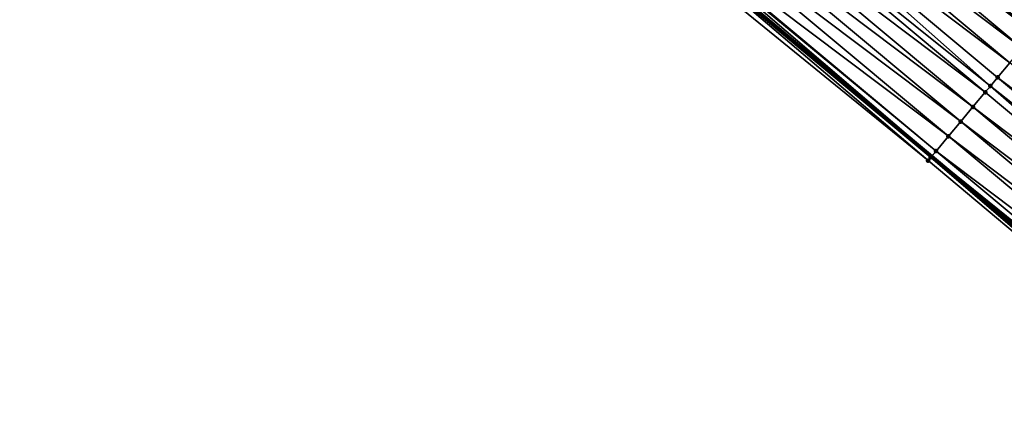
# Model space of a CAD drawing. Header units: feet. Extents: x 2017424 to 2024169, y 808042 to 818730.
# Tile 150 of 256: x 2018066 to 2018118, y 818114 to 818135. Entities that reach past the tile are written whole.
import ezdxf

# ---------------------------------------------------------------- set-up
doc = ezdxf.new("R2010")
doc.units = ezdxf.units.FT
doc.header["$MEASUREMENT"] = 0
for name, color, linetype, lineweight in [('EP_Travel Lane', 172, 'Continuous', 53), ('NB-Road Shots', 141, 'Continuous', 100), ('NB-Road X-Section', 40, 'Continuous', 13)]:
    doc.layers.add(name, color=color, linetype=linetype, lineweight=lineweight)
doc.layers.add('I-77-MM15-17_NB-Surface-BORDER', color=7, linetype='Continuous')
doc.layers.add('I-77-MM15-17_NB-Surface-TIN', color=7, linetype='Continuous')

msp = doc.modelspace()

# ---------------------------------------------------------------- linework, layer by layer
at = {"layer": 'EP_Travel Lane'}
msp.add_polyline3d([(2017929.78298554, 818281.7946509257, 273.4829504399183), (2017945.103190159, 818268.938870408, 273.3402997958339), (2017960.423436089, 818256.0830552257, 273.2046886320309), (2017975.74362404, 818243.2272886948, 273.0591976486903), (2017991.06380696, 818230.371526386, 272.9128526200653), (2018006.383870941, 818217.5158638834, 272.7462330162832), (2018021.723891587, 818204.6486033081, 272.5674590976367), (2018037.06391154, 818191.8169381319, 272.3880796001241), (2018052.403990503, 818178.985223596, 272.2175031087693), (2018067.744095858, 818166.1534869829, 272.0508612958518), (2018083.084185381, 818153.3217636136, 271.8818659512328), (2018098.424278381, 818140.4900373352, 271.7133848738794), (2018113.764307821, 818127.6583642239, 271.5354144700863), (2018129.104324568, 818114.8267017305, 271.3555464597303), (2018144.44436149, 818101.9950223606, 271.1787017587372)], dxfattribs=at)
at = {"layer": 'I-77-MM15-17_NB-Surface-BORDER', "color": 3, "linetype": 'Continuous', "lineweight": -3}
msp.add_polyline3d([(2018144.026618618, 818101.4956545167, 271.1760505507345), (2018128.886085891, 818114.5658215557, 271.3540656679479), (2018113.559034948, 818127.4129623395, 271.5355564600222), (2018098.055313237, 818140.048969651, 271.711668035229), (2018082.566009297, 818152.7023644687, 271.8766614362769), (2018067.060544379, 818165.3364389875, 272.04166036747), (2018051.530369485, 818177.941159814, 272.19296021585), (2018036.63349046, 818191.3024601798, 272.3820157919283), (2018021.293463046, 818204.1341314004, 272.560295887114), (2018005.952617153, 818217.0020175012, 272.7397099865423), (2017990.308185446, 818229.4711995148, 272.9006437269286), (2017975.092005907, 818242.4508798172, 273.0488839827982), (2017960.186625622, 818255.8008834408, 273.2017778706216), (2017945.03328496, 818268.8555568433, 273.3409461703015), (2017928.858083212, 818280.6924873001, 273.4795691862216)], dxfattribs=at)
at = {"layer": 'I-77-MM15-17_NB-Surface-TIN', "color": 128, "linetype": 'Continuous', "lineweight": -3}
for points in [[(2018119.107451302, 818134.0479406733, 271.3924281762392), (2018103.767418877, 818146.8796160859, 271.569966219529), (2018103.12595593, 818146.112462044, 271.5917734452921)], [(2018119.107451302, 818134.0479406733, 271.3924281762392), (2018119.748907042, 818134.8151007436, 271.3695453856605), (2018103.767418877, 818146.8796160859, 271.569966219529)], [(2018118.46600157, 818133.2807755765, 271.4162079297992), (2018103.12595593, 818146.112462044, 271.5917734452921), (2018102.484497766, 818145.3453040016, 271.6142945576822)], [(2018118.46600157, 818133.2807755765, 271.4162079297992), (2018119.107451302, 818134.0479406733, 271.3924281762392), (2018103.12595593, 818146.112462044, 271.5917734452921)], [(2018117.824541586, 818132.5136190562, 271.4384573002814), (2018102.484497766, 818145.3453040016, 271.6142945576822), (2018101.84300407, 818144.5781756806, 271.6315120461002)], [(2018117.824541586, 818132.5136190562, 271.4384573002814), (2018118.46600157, 818133.2807755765, 271.4162079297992), (2018102.484497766, 818145.3453040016, 271.6142945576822)], [(2018116.803925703, 818131.2931653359, 271.4624168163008), (2018101.84300407, 818144.5781756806, 271.6315120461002), (2018101.201488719, 818143.8110654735, 271.6454972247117)], [(2018116.803925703, 818131.2931653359, 271.4624168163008), (2018117.18304298, 818131.7464948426, 271.4549417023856), (2018101.84300407, 818144.5781756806, 271.6315120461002)], [(2018117.18304298, 818131.7464948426, 271.4549417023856), (2018117.824541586, 818132.5136190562, 271.4384573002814), (2018101.84300407, 818144.5781756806, 271.6315120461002)], [(2018116.541515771, 818130.9793945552, 271.4671566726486), (2018101.201488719, 818143.8110654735, 271.6454972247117), (2018100.559965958, 818143.0439614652, 271.6583762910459)], [(2018116.541515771, 818130.9793945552, 271.4671566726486), (2018116.803925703, 818131.2931653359, 271.4624168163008), (2018101.201488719, 818143.8110654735, 271.6454972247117)], [(2018115.899994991, 818130.2122888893, 271.4803313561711), (2018100.559965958, 818143.0439614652, 271.6583762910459), (2018099.918465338, 818142.2768389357, 271.6745603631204)], [(2018115.899994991, 818130.2122888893, 271.4803313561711), (2018116.541515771, 818130.9793945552, 271.4671566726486), (2018100.559965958, 818143.0439614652, 271.6583762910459)], [(2018115.258493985, 818129.4451666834, 271.4964575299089), (2018099.918465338, 818142.2768389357, 271.6745603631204), (2018099.276980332, 818141.5097033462, 271.6930748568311)], [(2018115.258493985, 818129.4451666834, 271.4964575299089), (2018115.899994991, 818130.2122888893, 271.4803313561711), (2018099.918465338, 818142.2768389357, 271.6745603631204)], [(2018114.617014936, 818128.6780261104, 271.5158611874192), (2018099.276980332, 818141.5097033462, 271.6930748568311), (2018098.635492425, 818140.742570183, 271.7111564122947)], [(2018114.617014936, 818128.6780261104, 271.5158611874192), (2018115.258493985, 818129.4451666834, 271.4964575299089), (2018099.276980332, 818141.5097033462, 271.6930748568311)], [(2018113.701108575, 818127.582802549, 271.5360121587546), (2018098.424278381, 818140.4900373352, 271.7133848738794), (2018098.338187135, 818140.3871077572, 271.7140513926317)], [(2018098.57483694, 818140.6700431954, 271.7122192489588), (2018098.424278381, 818140.4900373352, 271.7133848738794), (2018113.764307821, 818127.6583642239, 271.5354144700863)], [(2018113.701108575, 818127.582802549, 271.5360121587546), (2018113.764307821, 818127.6583642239, 271.5354144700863), (2018098.424278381, 818140.4900373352, 271.7133848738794)], [(2018113.975523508, 818127.9108958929, 271.5334169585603), (2018098.635492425, 818140.742570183, 271.7111564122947), (2018098.57483694, 818140.6700431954, 271.7122192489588)], [(2018113.975523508, 818127.9108958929, 271.5334169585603), (2018098.57483694, 818140.6700431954, 271.7122192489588), (2018113.764307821, 818127.6583642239, 271.5354144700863)], [(2018113.975523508, 818127.9108958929, 271.5334169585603), (2018114.617014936, 818128.6780261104, 271.5158611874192), (2018098.635492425, 818140.742570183, 271.7111564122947)], [(2018113.559034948, 818127.4129623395, 271.5355564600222), (2018098.338187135, 818140.3871077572, 271.7140513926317), (2018098.055313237, 818140.048969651, 271.711668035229)], [(2018113.559034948, 818127.4129623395, 271.5355564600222), (2018113.701108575, 818127.582802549, 271.5360121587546), (2018098.338187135, 818140.3871077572, 271.7140513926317)], [(2018133.1645233, 818119.6819860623, 271.2533479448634), (2018117.824541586, 818132.5136190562, 271.4384573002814), (2018117.18304298, 818131.7464948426, 271.4549417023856)], [(2018132.523022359, 818118.9148638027, 271.2694833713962), (2018117.18304298, 818131.7464948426, 271.4549417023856), (2018116.803925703, 818131.2931653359, 271.4624168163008)], [(2018132.523022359, 818118.9148638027, 271.2694833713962), (2018133.1645233, 818119.6819860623, 271.2533479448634), (2018117.18304298, 818131.7464948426, 271.4549417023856)], [(2018131.881494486, 818118.1477640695, 271.2815990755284), (2018116.803925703, 818131.2931653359, 271.4624168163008), (2018116.541515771, 818130.9793945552, 271.4671566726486)], [(2018131.881494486, 818118.1477640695, 271.2815990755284), (2018132.523022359, 818118.9148638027, 271.2694833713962), (2018116.803925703, 818131.2931653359, 271.4624168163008)], [(2018131.881494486, 818118.1477640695, 271.2815990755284), (2018116.541515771, 818130.9793945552, 271.4671566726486), (2018115.899994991, 818130.2122888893, 271.4803313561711)], [(2018131.239972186, 818117.3806596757, 271.294546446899), (2018115.899994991, 818130.2122888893, 271.4803313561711), (2018115.258493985, 818129.4451666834, 271.4964575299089)], [(2018131.239972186, 818117.3806596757, 271.294546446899), (2018131.881494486, 818118.1477640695, 271.2815990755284), (2018115.899994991, 818130.2122888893, 271.4803313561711)], [(2018130.59849036, 818116.613521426, 271.313535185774), (2018115.258493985, 818129.4451666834, 271.4964575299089), (2018114.617014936, 818128.6780261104, 271.5158611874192)], [(2018130.59849036, 818116.613521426, 271.313535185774), (2018131.239972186, 818117.3806596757, 271.294546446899), (2018115.258493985, 818129.4451666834, 271.4964575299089)], [(2018129.957018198, 818115.8463750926, 271.3339664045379), (2018114.617014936, 818128.6780261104, 271.5158611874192), (2018113.975523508, 818127.9108958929, 271.5334169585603)], [(2018129.957018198, 818115.8463750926, 271.3339664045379), (2018130.59849036, 818116.613521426, 271.313535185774), (2018114.617014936, 818128.6780261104, 271.5158611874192)], [(2018129.092816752, 818114.8129430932, 271.3556386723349), (2018113.764307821, 818127.6583642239, 271.5354144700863), (2018113.701108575, 818127.582802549, 271.5360121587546)], [(2018129.315542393, 818115.0792318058, 271.3538539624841), (2018113.975523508, 818127.9108958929, 271.5334169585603), (2018113.764307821, 818127.6583642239, 271.5354144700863)], [(2018129.315542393, 818115.0792318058, 271.3538539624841), (2018113.764307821, 818127.6583642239, 271.5354144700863), (2018129.104324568, 818114.8267017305, 271.3555464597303)], [(2018129.092816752, 818114.8129430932, 271.3556386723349), (2018129.104324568, 818114.8267017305, 271.3555464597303), (2018113.764307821, 818127.6583642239, 271.5354144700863)], [(2018129.315542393, 818115.0792318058, 271.3538539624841), (2018129.957018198, 818115.8463750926, 271.3339664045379), (2018113.975523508, 818127.9108958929, 271.5334169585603)], [(2018128.886085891, 818114.5658215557, 271.3540656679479), (2018113.701108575, 818127.582802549, 271.5360121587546), (2018113.559034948, 818127.4129623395, 271.5355564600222)], [(2018128.886085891, 818114.5658215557, 271.3540656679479), (2018129.092816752, 818114.8129430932, 271.3556386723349), (2018113.701108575, 818127.582802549, 271.5360121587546)]]:
    msp.add_3dface(points, dxfattribs=at)
at = {"layer": 'NB-Road Shots', "lineweight": 100}
for p in [(2018117.18304298, 818131.7464948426, 271.4549417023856), (2018116.803925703, 818131.2931653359, 271.4624168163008), (2018116.541515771, 818130.9793945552, 271.4671566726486), (2018115.899994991, 818130.2122888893, 271.4803313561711), (2018115.258493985, 818129.4451666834, 271.4964575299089), (2018114.617014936, 818128.6780261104, 271.5158611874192), (2018113.975523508, 818127.9108958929, 271.5334169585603), (2018113.559034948, 818127.4129623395, 271.5355564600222), (2018113.701108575, 818127.582802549, 271.5360121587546)]:
    msp.add_point(p, dxfattribs=at)
at = {"layer": 'NB-Road X-Section', "extrusion": (-0.7670025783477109, 0.6415845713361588, 0.008733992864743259), "elevation": -1022998.006044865, "flags": 128}
msp.add_lwpolyline([(-1922398.3301011, 9206.043993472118), (-1922397.3301011, 9206.091976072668), (-1922396.3301011, 9206.14350447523), (-1922395.3301011, 9206.195378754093), (-1922394.3301011, 9206.241692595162), (-1922393.3301011, 9206.275338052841), (-1922393.289518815, 9206.276387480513), (-1922392.3301011, 9206.296640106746), (-1922391.3301011, 9206.319253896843), (-1922390.3301011, 9206.345601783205), (-1922389.3301011, 9206.370675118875), (-1922388.3301011, 9206.3916062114), (-1922387.3301011, 9206.41090772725), (-1922386.3301011, 9206.426931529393), (-1922385.3301011, 9206.444165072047), (-1922384.3301011, 9206.466145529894), (-1922383.3301011, 9206.487441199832), (-1922382.3301011, 9206.505794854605), (-1922381.3301011, 9206.526971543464), (-1922380.3301011, 9206.55200100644), (-1922379.3301011, 9206.577988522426), (-1922378.3301011, 9206.600872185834), (-1922377.3301011, 9206.624652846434), (-1922376.330101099, 9206.646903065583), (-1922375.3301011, 9206.663388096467), (-1922374.739137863, 9206.67086349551), (-1922374.3301011, 9206.675603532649), (-1922373.3301011, 9206.6887787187), (-1922372.3301011, 9206.704905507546), (-1922371.3301011, 9206.724309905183), (-1922370.3301011, 9206.741866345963), (-1922369.902375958, 9206.744461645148), (-1922369.680947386, 9206.744005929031)], dxfattribs=at)

doc.saveas('drawing.dxf')
